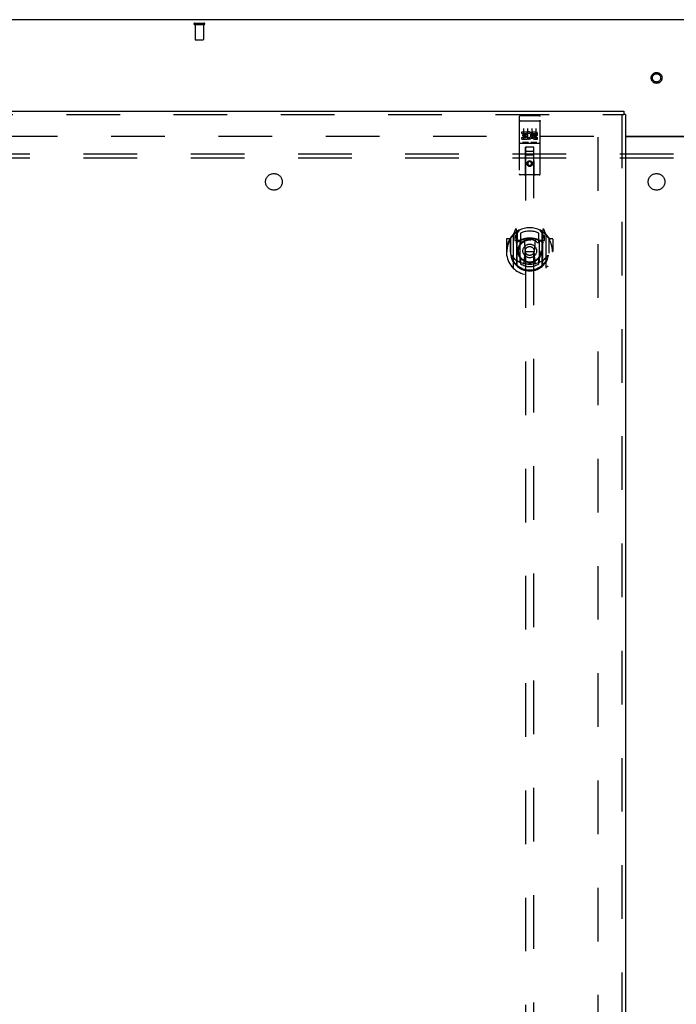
# Model space of a CAD drawing. Header units: inches. Extents: x 0 to 293, y 0 to 190.
# Tile 71 of 84: x 80 to 99, y 111 to 140. Entities that reach past the tile are written whole.
import ezdxf

# ---------------------------------------------------------------- set-up
doc = ezdxf.new("R2010")
doc.units = ezdxf.units.IN
doc.header["$LTSCALE"] = 16.12069
doc.header["$MEASUREMENT"] = 0
doc.linetypes.add('HIDDEN', pattern=[0.2, 0.1, -0.1])
doc.layers.get('0').update_dxf_attribs({"linetype": 'CONTINUOUS'})
for name, color, linetype in [('DEFAULT_2', 8, 'HIDDEN'), ('LEFTHAND_DOOR_ASSEMBLY', 7, 'CONTINUOUS'), ('SUBPANEL', 7, 'CONTINUOUS')]:
    doc.layers.add(name, color=color, linetype=linetype)

msp = doc.modelspace()

# ---------------------------------------------------------------- linework, layer by layer
at = {"color": 3, "linetype": 'Continuous'}
for p, q in [((137.729, 140.277), (60.083, 140.277)), ((97.968, 136.777), (99.843, 136.777)), ((97.968, 136.762), (99.843, 136.762))]:
    msp.add_line(p, q, dxfattribs=at)
at = {"layer": 'DEFAULT_2', "color": 8, "linetype": 'HIDDEN'}
for p, q in [((85.021, 140.173), (85.305, 140.173)), ((85.021, 140.13), (85.305, 140.13)), ((85.039, 140.13), (85.039, 139.683)), ((85.287, 140.13), (85.287, 139.683)), ((85.049, 139.673), (85.277, 139.673)), ((63.17, 136.777), (97.26, 136.777)), ((97.156, 57.756), (97.156, 136.798))]:
    msp.add_line(p, q, dxfattribs=at)
for radius in [0.164, 0.124]:
    msp.add_circle((98.906, 138.527), radius, dxfattribs=at)
for centre, radius, start, end in [((85.021, 140.151), 0.0215, 90, 270), ((85.305, 140.151), 0.0215, 270, 90), ((85.049, 139.683), 0.01, 180, 270), ((85.277, 139.683), 0.01, 270, 360)]:
    msp.add_arc(centre, radius, start, end, dxfattribs=at)
at = {"layer": 'LEFTHAND_DOOR_ASSEMBLY', "color": 3, "linetype": 'Continuous'}
for p, q in [((61.823, 137.527), (97.926, 137.527)), ((97.968, 137.423), (97.968, 57.131))]:
    msp.add_line(p, q, dxfattribs=at)
at = {"layer": 'LEFTHAND_DOOR_ASSEMBLY', "color": 8, "linetype": 'HIDDEN'}
for p, q in [((61.823, 137.423), (97.926, 137.423)), ((94.781, 137.364), (94.781, 135.639)), ((94.811, 137.394), (95.376, 137.394)), ((95.406, 135.639), (95.406, 137.364)), ((97.864, 137.423), (97.864, 57.131)), ((94.797, 137.235), (94.796, 137.235)), ((94.798, 137.235), (94.797, 137.235)), ((94.799, 137.236), (94.798, 137.235)), ((94.8, 137.236), (94.799, 137.236)), ((94.8, 137.236), (94.8, 137.236)), ((94.801, 137.236), (94.8, 137.236)), ((94.802, 137.236), (94.801, 137.236)), ((94.803, 137.236), (94.802, 137.236)), ((94.804, 137.236), (94.803, 137.236)), ((94.804, 137.236), (94.804, 137.236)), ((94.805, 137.236), (94.804, 137.236)), ((94.806, 137.236), (94.805, 137.236)), ((94.807, 137.236), (94.806, 137.236)), ((94.808, 137.236), (94.807, 137.236)), ((94.809, 137.236), (94.808, 137.236)), ((94.809, 137.236), (94.809, 137.236)), ((94.81, 137.236), (94.809, 137.236)), ((94.81, 137.236), (95.376, 137.236)), ((95.376, 137.236), (95.376, 137.236)), ((95.376, 137.236), (95.377, 137.236)), ((95.377, 137.236), (95.378, 137.236)), ((95.378, 137.236), (95.379, 137.236)), ((95.379, 137.236), (95.38, 137.236)), ((95.38, 137.236), (95.381, 137.236)), ((95.381, 137.236), (95.381, 137.236)), ((95.381, 137.236), (95.382, 137.236)), ((95.382, 137.236), (95.383, 137.236)), ((95.383, 137.236), (95.384, 137.236)), ((95.384, 137.236), (95.385, 137.236)), ((95.385, 137.236), (95.386, 137.236)), ((95.386, 137.236), (95.386, 137.236)), ((95.386, 137.236), (95.387, 137.236)), ((95.387, 137.236), (95.388, 137.235)), ((95.388, 137.235), (95.389, 137.235)), ((94.861, 136.859), (94.861, 136.901)), ((94.861, 136.901), (95.017, 136.901)), ((94.861, 136.859), (94.975, 136.859)), ((94.883, 136.774), (94.883, 136.816)), ((94.883, 136.816), (94.975, 136.816)), ((94.883, 136.774), (94.975, 136.774)), ((94.906, 137.003), (94.906, 136.697)), ((94.975, 136.816), (94.975, 136.859)), ((94.975, 136.731), (94.975, 136.774)), ((95.017, 136.724), (95.017, 136.901)), ((95.042, 136.853), (95.025, 136.892)), ((95.031, 137.003), (95.031, 136.697)), ((95.156, 137.003), (95.156, 136.697)), ((95.174, 136.859), (95.174, 136.901)), ((95.174, 136.901), (95.266, 136.901)), ((95.174, 136.859), (95.266, 136.859)), ((95.234, 136.774), (95.28, 136.774)), ((95.238, 136.815), (95.266, 136.815)), ((95.281, 137.003), (95.281, 136.697)), ((94.811, 136.566), (95.376, 136.566)), ((94.861, 136.688), (94.861, 136.731)), ((94.861, 136.731), (94.975, 136.731)), ((94.861, 136.688), (95.017, 136.688)), ((95.054, 136.582), (94.882, 136.582)), ((95.017, 136.724), (95.03, 136.742)), ((95.017, 136.688), (95.017, 136.7)), ((95.021, 136.699), (95.017, 136.7)), ((95.304, 136.582), (95.132, 136.582)), ((95.238, 136.731), (95.33, 136.731)), ((95.238, 136.688), (95.33, 136.688)), ((95.33, 136.688), (95.33, 136.731)), ((94.963, 135.639), (94.967, 136.449)), ((95.221, 136.199), (94.966, 136.199)), ((94.988, 136.449), (94.967, 136.449)), ((94.968, 136.449), (94.968, 99.448)), ((95.198, 136.449), (94.988, 136.449)), ((95.008, 136.324), (95.178, 136.324)), ((95.22, 136.449), (95.198, 136.449)), ((95.218, 99.448), (95.218, 136.449)), ((95.223, 135.639), (95.22, 136.449)), ((95.093, 136.021), (95.031, 135.985)), ((95.031, 135.985), (95.031, 135.913)), ((95.031, 135.985), (95.041, 135.979)), ((95.031, 135.913), (95.041, 135.918)), ((95.031, 135.913), (95.093, 135.877)), ((95.093, 136.009), (95.041, 135.979)), ((95.041, 135.979), (95.041, 135.918)), ((95.041, 135.918), (95.093, 135.888)), ((95.093, 136.021), (95.093, 136.009)), ((95.156, 135.985), (95.093, 136.021)), ((95.146, 135.979), (95.093, 136.009)), ((95.093, 135.888), (95.146, 135.918)), ((95.093, 135.877), (95.156, 135.913)), ((95.093, 135.877), (95.093, 135.888)), ((95.156, 135.985), (95.146, 135.979)), ((95.146, 135.918), (95.146, 135.979)), ((95.156, 135.913), (95.146, 135.918)), ((95.156, 135.913), (95.156, 135.985)), ((95.376, 135.609), (94.811, 135.609)), ((94.668, 133.975), (94.597, 133.799)), ((94.69, 133.895), (94.689, 133.895)), ((94.689, 133.895), (94.689, 133.895)), ((94.689, 133.895), (94.689, 133.895)), ((94.711, 133.891), (94.696, 133.972)), ((94.711, 132.875), (94.711, 133.891)), ((94.718, 133.844), (94.788, 133.953)), ((94.718, 132.9), (94.718, 133.903)), ((94.721, 133.878), (94.721, 133.671)), ((94.818, 133.856), (94.818, 133.604)), ((95.368, 133.604), (95.368, 133.856)), ((95.398, 133.953), (95.468, 133.844)), ((95.466, 133.671), (95.466, 133.878)), ((95.468, 132.9), (95.468, 133.903)), ((95.49, 133.972), (95.476, 133.891)), ((95.476, 133.891), (95.476, 132.875)), ((95.497, 133.895), (95.493, 133.898)), ((95.589, 133.799), (95.519, 133.975)), ((94.393, 133.678), (94.393, 133.305)), ((94.511, 133.693), (94.408, 133.693)), ((94.511, 133.693), (94.511, 133.305)), ((94.519, 133.678), (94.511, 133.693)), ((94.518, 133.716), (94.518, 133.258)), ((94.593, 133.789), (94.593, 132.821)), ((94.651, 133.784), (94.651, 133.634)), ((94.718, 133.784), (94.651, 133.784)), ((94.651, 133.634), (94.711, 133.634)), ((94.659, 133.777), (94.688, 133.731)), ((94.811, 133.633), (94.738, 133.633)), ((94.741, 133.651), (94.806, 133.651)), ((94.811, 132.992), (94.811, 133.623)), ((94.93, 133.649), (94.961, 133.305)), ((95.256, 133.649), (95.226, 133.305)), ((95.448, 133.633), (95.376, 133.633)), ((95.376, 133.623), (95.376, 132.992)), ((95.38, 133.651), (95.446, 133.651)), ((95.536, 133.784), (95.468, 133.784)), ((95.476, 133.634), (95.536, 133.634)), ((95.498, 133.731), (95.527, 133.777)), ((95.536, 133.634), (95.536, 133.784)), ((95.593, 132.821), (95.593, 133.789)), ((95.668, 133.716), (95.668, 133.258)), ((95.676, 133.693), (95.668, 133.678)), ((95.676, 133.305), (95.676, 133.693)), ((95.778, 133.693), (95.676, 133.693)), ((95.793, 133.678), (95.793, 133.305)), ((94.393, 133.305), (94.408, 133.305)), ((94.511, 133.305), (94.526, 133.305)), ((94.518, 133.258), (94.518, 133.256)), ((94.93, 132.966), (94.961, 133.305)), ((94.961, 133.305), (95.226, 133.305)), ((95.256, 132.966), (95.226, 133.305)), ((95.676, 133.305), (95.661, 133.305)), ((95.668, 133.258), (95.668, 133.256)), ((95.778, 133.305), (95.793, 133.305)), ((94.818, 133.043), (94.818, 132.94)), ((95.368, 132.94), (95.368, 133.043))]:
    msp.add_line(p, q, dxfattribs=at)
at = {"layer": 'LEFTHAND_DOOR_ASSEMBLY', "color": 7, "linetype": 'Continuous'}
for p in [(97.926, 137.527), (97.968, 137.423)]:
    msp.add_line(p, (97.926, 137.423), dxfattribs=at)
at = {"layer": 'LEFTHAND_DOOR_ASSEMBLY', "color": 8, "linetype": 'HIDDEN'}
for points in [[(94.796, 137.235), (94.796, 137.235), (94.796, 137.235), (94.795, 137.235), (94.795, 137.235), (94.795, 137.235), (94.794, 137.235), (94.794, 137.235), (94.794, 137.235), (94.793, 137.235), (94.793, 137.235), (94.793, 137.235), (94.792, 137.235), (94.792, 137.234), (94.792, 137.234), (94.791, 137.234), (94.791, 137.234), (94.791, 137.234), (94.79, 137.234), (94.79, 137.234), (94.79, 137.234), (94.789, 137.234), (94.789, 137.234), (94.789, 137.234), (94.789, 137.234), (94.788, 137.234), (94.788, 137.234), (94.788, 137.233), (94.787, 137.233), (94.787, 137.233), (94.787, 137.233), (94.787, 137.233), (94.786, 137.233), (94.786, 137.233), (94.786, 137.233), (94.786, 137.233), (94.785, 137.233), (94.785, 137.233), (94.785, 137.233), (94.785, 137.232), (94.785, 137.232), (94.784, 137.232), (94.784, 137.232), (94.784, 137.232), (94.784, 137.232), (94.784, 137.232), (94.783, 137.232), (94.783, 137.232), (94.783, 137.232), (94.783, 137.232), (94.783, 137.231), (94.783, 137.231), (94.782, 137.231), (94.782, 137.231), (94.782, 137.231), (94.782, 137.231), (94.782, 137.231), (94.782, 137.231), (94.782, 137.231), (94.782, 137.231), (94.781, 137.23), (94.781, 137.23), (94.781, 137.23), (94.781, 137.23), (94.781, 137.23), (94.781, 137.23), (94.781, 137.23), (94.781, 137.23), (94.781, 137.23), (94.781, 137.23), (94.781, 137.229), (94.781, 137.229), (94.781, 137.229), (94.781, 137.229), (94.781, 137.229), (94.781, 137.229), (94.781, 137.229), (94.781, 137.229)], [(95.389, 137.235), (95.389, 137.235), (95.39, 137.235), (95.39, 137.235), (95.39, 137.235), (95.391, 137.235), (95.391, 137.235), (95.392, 137.235), (95.392, 137.235), (95.392, 137.235), (95.393, 137.235), (95.393, 137.235), (95.393, 137.235), (95.394, 137.235), (95.394, 137.235), (95.394, 137.234), (95.395, 137.234), (95.395, 137.234), (95.395, 137.234), (95.396, 137.234), (95.396, 137.234), (95.396, 137.234), (95.397, 137.234), (95.397, 137.234), (95.397, 137.234), (95.397, 137.234), (95.398, 137.234), (95.398, 137.234), (95.398, 137.234), (95.399, 137.233), (95.399, 137.233), (95.399, 137.233), (95.399, 137.233), (95.4, 137.233), (95.4, 137.233), (95.4, 137.233), (95.4, 137.233), (95.401, 137.233), (95.401, 137.233), (95.401, 137.233), (95.401, 137.233), (95.401, 137.232), (95.402, 137.232), (95.402, 137.232), (95.402, 137.232), (95.402, 137.232), (95.402, 137.232), (95.403, 137.232), (95.403, 137.232), (95.403, 137.232), (95.403, 137.232), (95.403, 137.232), (95.403, 137.231), (95.404, 137.231), (95.404, 137.231), (95.404, 137.231), (95.404, 137.231), (95.404, 137.231), (95.404, 137.231), (95.404, 137.231), (95.405, 137.231), (95.405, 137.231), (95.405, 137.23), (95.405, 137.23), (95.405, 137.23), (95.405, 137.23), (95.405, 137.23), (95.405, 137.23), (95.405, 137.23), (95.405, 137.23), (95.405, 137.23), (95.405, 137.23), (95.405, 137.229), (95.406, 137.229), (95.406, 137.229), (95.406, 137.229), (95.406, 137.229), (95.406, 137.229), (95.406, 137.229), (95.406, 137.229)], [(94.882, 136.582), (94.882, 136.582), (94.882, 136.582), (94.882, 136.582), (94.881, 136.582), (94.881, 136.582), (94.881, 136.582), (94.881, 136.582), (94.881, 136.582), (94.88, 136.582), (94.88, 136.582), (94.88, 136.582), (94.88, 136.582), (94.88, 136.582), (94.88, 136.582), (94.879, 136.582), (94.879, 136.582), (94.879, 136.582), (94.879, 136.582), (94.879, 136.582), (94.879, 136.582), (94.878, 136.582), (94.878, 136.582), (94.878, 136.582), (94.878, 136.583), (94.878, 136.583), (94.878, 136.583), (94.878, 136.583), (94.877, 136.583), (94.877, 136.583), (94.877, 136.583), (94.877, 136.583), (94.877, 136.583), (94.877, 136.583), (94.877, 136.583), (94.877, 136.583), (94.877, 136.583), (94.876, 136.583), (94.876, 136.583), (94.876, 136.583), (94.876, 136.583), (94.876, 136.583), (94.876, 136.583), (94.876, 136.583), (94.876, 136.583), (94.876, 136.583), (94.876, 136.583)], [(95.061, 136.583), (95.061, 136.583), (95.06, 136.583), (95.06, 136.583), (95.06, 136.583), (95.06, 136.583), (95.06, 136.583), (95.06, 136.583), (95.06, 136.583), (95.06, 136.583), (95.06, 136.583), (95.06, 136.583), (95.059, 136.583), (95.059, 136.583), (95.059, 136.583), (95.059, 136.583), (95.059, 136.583), (95.059, 136.583), (95.059, 136.583), (95.059, 136.583), (95.058, 136.583), (95.058, 136.583), (95.058, 136.583), (95.058, 136.582), (95.058, 136.582), (95.058, 136.582), (95.058, 136.582), (95.057, 136.582), (95.057, 136.582), (95.057, 136.582), (95.057, 136.582), (95.057, 136.582), (95.057, 136.582), (95.057, 136.582), (95.056, 136.582), (95.056, 136.582), (95.056, 136.582), (95.056, 136.582), (95.056, 136.582), (95.055, 136.582), (95.055, 136.582), (95.055, 136.582), (95.055, 136.582), (95.055, 136.582), (95.054, 136.582), (95.054, 136.582)], [(95.132, 136.582), (95.132, 136.582), (95.132, 136.582), (95.132, 136.582), (95.131, 136.582), (95.131, 136.582), (95.131, 136.582), (95.131, 136.582), (95.131, 136.582), (95.13, 136.582), (95.13, 136.582), (95.13, 136.582), (95.13, 136.582), (95.13, 136.582), (95.13, 136.582), (95.129, 136.582), (95.129, 136.582), (95.129, 136.582), (95.129, 136.582), (95.129, 136.582), (95.129, 136.582), (95.128, 136.582), (95.128, 136.582), (95.128, 136.582), (95.128, 136.583), (95.128, 136.583), (95.128, 136.583), (95.128, 136.583), (95.127, 136.583), (95.127, 136.583), (95.127, 136.583), (95.127, 136.583), (95.127, 136.583), (95.127, 136.583), (95.127, 136.583), (95.127, 136.583), (95.127, 136.583), (95.126, 136.583), (95.126, 136.583), (95.126, 136.583), (95.126, 136.583), (95.126, 136.583), (95.126, 136.583), (95.126, 136.583), (95.126, 136.583), (95.126, 136.583), (95.126, 136.583)], [(95.311, 136.583), (95.311, 136.583), (95.31, 136.583), (95.31, 136.583), (95.31, 136.583), (95.31, 136.583), (95.31, 136.583), (95.31, 136.583), (95.31, 136.583), (95.31, 136.583), (95.31, 136.583), (95.31, 136.583), (95.309, 136.583), (95.309, 136.583), (95.309, 136.583), (95.309, 136.583), (95.309, 136.583), (95.309, 136.583), (95.309, 136.583), (95.309, 136.583), (95.308, 136.583), (95.308, 136.583), (95.308, 136.583), (95.308, 136.582), (95.308, 136.582), (95.308, 136.582), (95.308, 136.582), (95.307, 136.582), (95.307, 136.582), (95.307, 136.582), (95.307, 136.582), (95.307, 136.582), (95.307, 136.582), (95.307, 136.582), (95.306, 136.582), (95.306, 136.582), (95.306, 136.582), (95.306, 136.582), (95.306, 136.582), (95.305, 136.582), (95.305, 136.582), (95.305, 136.582), (95.305, 136.582), (95.305, 136.582), (95.304, 136.582), (95.304, 136.582)], [(94.548, 133.744), (94.548, 133.745), (94.549, 133.746), (94.55, 133.746), (94.551, 133.747), (94.551, 133.748), (94.552, 133.749), (94.553, 133.75), (94.553, 133.75), (94.554, 133.751), (94.555, 133.752), (94.556, 133.753), (94.557, 133.753), (94.557, 133.754), (94.558, 133.755), (94.559, 133.755), (94.56, 133.756), (94.561, 133.757), (94.561, 133.757), (94.562, 133.758), (94.563, 133.759), (94.564, 133.759), (94.565, 133.76), (94.566, 133.76), (94.566, 133.761), (94.567, 133.761), (94.568, 133.762), (94.569, 133.763), (94.57, 133.763), (94.571, 133.764), (94.572, 133.764), (94.573, 133.764), (94.574, 133.765), (94.575, 133.765), (94.576, 133.766)], [(95.611, 133.766), (95.612, 133.765), (95.613, 133.765), (95.613, 133.764), (95.614, 133.764), (95.615, 133.764), (95.616, 133.763), (95.617, 133.763), (95.618, 133.762), (95.619, 133.761), (95.62, 133.761), (95.621, 133.76), (95.621, 133.76), (95.622, 133.759), (95.623, 133.759), (95.624, 133.758), (95.625, 133.757), (95.626, 133.757), (95.626, 133.756), (95.627, 133.755), (95.628, 133.755), (95.629, 133.754), (95.63, 133.753), (95.63, 133.753), (95.631, 133.752), (95.632, 133.751), (95.633, 133.75), (95.634, 133.75), (95.634, 133.749), (95.635, 133.748), (95.636, 133.747), (95.636, 133.746), (95.637, 133.746), (95.638, 133.745), (95.638, 133.744)], [(94.561, 133.192), (94.564, 133.186), (94.567, 133.181), (94.57, 133.177), (94.573, 133.172), (94.575, 133.168), (94.578, 133.163), (94.581, 133.159), (94.583, 133.155), (94.586, 133.152), (94.588, 133.148), (94.591, 133.145), (94.593, 133.141), (94.596, 133.138), (94.598, 133.135), (94.6, 133.132), (94.602, 133.129), (94.605, 133.126), (94.607, 133.124), (94.609, 133.121), (94.611, 133.119), (94.613, 133.116), (94.615, 133.114), (94.617, 133.112), (94.619, 133.11), (94.621, 133.108), (94.622, 133.106), (94.624, 133.104), (94.626, 133.102), (94.628, 133.1), (94.629, 133.099), (94.631, 133.097), (94.633, 133.096), (94.634, 133.094), (94.636, 133.093), (94.637, 133.091), (94.639, 133.09)], [(95.281, 132.948), (95.276, 132.947), (95.27, 132.945), (95.265, 132.944), (95.259, 132.943), (95.254, 132.941), (95.249, 132.94), (95.243, 132.939), (95.238, 132.938), (95.232, 132.937), (95.227, 132.935), (95.221, 132.934), (95.216, 132.933), (95.21, 132.932), (95.205, 132.932), (95.199, 132.931), (95.194, 132.93), (95.188, 132.929), (95.182, 132.928), (95.177, 132.928), (95.171, 132.927), (95.166, 132.926), (95.16, 132.926), (95.155, 132.925), (95.149, 132.925), (95.143, 132.924), (95.138, 132.924), (95.132, 132.924), (95.127, 132.923), (95.121, 132.923), (95.115, 132.923), (95.11, 132.923), (95.104, 132.923), (95.099, 132.923), (95.093, 132.923), (95.088, 132.923), (95.082, 132.923), (95.076, 132.923), (95.071, 132.923), (95.065, 132.923), (95.06, 132.923), (95.054, 132.924), (95.048, 132.924), (95.043, 132.924), (95.037, 132.925), (95.032, 132.925), (95.026, 132.926), (95.02, 132.926), (95.015, 132.927), (95.009, 132.928), (95.004, 132.928), (94.998, 132.929), (94.993, 132.93), (94.987, 132.931), (94.982, 132.932), (94.976, 132.932), (94.971, 132.933), (94.965, 132.934), (94.96, 132.935), (94.954, 132.937), (94.949, 132.938), (94.943, 132.939), (94.938, 132.94), (94.932, 132.941), (94.927, 132.943), (94.921, 132.944), (94.916, 132.945), (94.911, 132.947), (94.905, 132.948)], [(95.547, 133.09), (95.549, 133.091), (95.55, 133.093), (95.552, 133.094), (95.554, 133.096), (95.555, 133.097), (95.557, 133.099), (95.559, 133.1), (95.56, 133.102), (95.562, 133.104), (95.564, 133.106), (95.566, 133.108), (95.568, 133.11), (95.569, 133.112), (95.571, 133.114), (95.573, 133.116), (95.575, 133.119), (95.577, 133.121), (95.58, 133.124), (95.582, 133.126), (95.584, 133.129), (95.586, 133.132), (95.588, 133.135), (95.591, 133.138), (95.593, 133.141), (95.595, 133.144), (95.598, 133.148), (95.6, 133.152), (95.603, 133.155), (95.605, 133.159), (95.608, 133.163), (95.611, 133.168), (95.614, 133.172), (95.617, 133.177), (95.619, 133.181), (95.622, 133.186), (95.626, 133.192)], [(94.576, 132.844), (94.575, 132.845), (94.574, 132.845), (94.573, 132.846), (94.572, 132.846), (94.571, 132.847), (94.57, 132.847), (94.569, 132.848), (94.568, 132.848), (94.567, 132.849), (94.566, 132.849), (94.566, 132.85), (94.565, 132.85), (94.564, 132.851), (94.563, 132.852), (94.562, 132.852), (94.561, 132.853), (94.561, 132.854), (94.56, 132.854), (94.559, 132.855), (94.558, 132.856), (94.557, 132.856), (94.557, 132.857), (94.556, 132.858), (94.555, 132.858), (94.554, 132.859), (94.553, 132.86), (94.553, 132.861), (94.552, 132.861), (94.551, 132.862), (94.551, 132.863), (94.55, 132.864), (94.549, 132.865), (94.548, 132.865), (94.548, 132.866)], [(95.638, 132.866), (95.638, 132.865), (95.637, 132.865), (95.636, 132.864), (95.636, 132.863), (95.635, 132.862), (95.634, 132.861), (95.634, 132.861), (95.633, 132.86), (95.632, 132.859), (95.631, 132.858), (95.63, 132.858), (95.63, 132.857), (95.629, 132.856), (95.628, 132.856), (95.627, 132.855), (95.626, 132.854), (95.626, 132.854), (95.625, 132.853), (95.624, 132.852), (95.623, 132.852), (95.622, 132.851), (95.621, 132.85), (95.621, 132.85), (95.62, 132.849), (95.619, 132.849), (95.618, 132.848), (95.617, 132.848), (95.616, 132.847), (95.615, 132.847), (95.614, 132.846), (95.613, 132.846), (95.613, 132.845), (95.612, 132.845), (95.611, 132.844)]]:
    msp.add_lwpolyline(points, dxfattribs=at)
for centre, radius in [((95.093, 135.949), 0.085), ((95.093, 135.949), 0.0845), ((95.093, 133.323), 0.35), ((95.093, 133.323), 0.335), ((95.093, 133.323), 0.205), ((95.093, 133.323), 0.133)]:
    msp.add_circle(centre, radius, dxfattribs=at)
for centre, radius, start, end in [((94.811, 137.364), 0.03, 90, 180), ((95.376, 137.364), 0.03, 0, 90), ((95.067, 136.795), 0.107, 244.2636, 113.4027), ((95.067, 136.795), 0.0639, 234.8895, 113.4026), ((95.238, 136.752), 0.0635, 90, 270), ((95.238, 136.752), 0.0219, 100.307, 270), ((95.266, 136.837), 0.0644, 282.2995, 90.0775), ((95.266, 136.837), 0.0219, 269.9011, 90), ((94.811, 136.536), 0.03, 90, 180), ((95.376, 136.536), 0.03, 0, 90), ((95.008, 136.409), 0.04, 90, 180), ((95.008, 136.364), 0.04, 180, 270), ((95.178, 136.409), 0.04, 0, 90), ((95.178, 136.364), 0.04, 270, 360), ((94.811, 135.639), 0.03, 180, 270), ((94.933, 135.639), 0.03, 270, 360), ((95.253, 135.639), 0.03, 180, 270), ((95.376, 135.639), 0.03, 270, 360), ((95.093, 133.305), 0.7, 125.5126, 54.4874), ((95.093, 133.323), 0.7, 35.2961, 144.7039), ((94.682, 133.969), 0.015, 10, 158.1959), ((94.698, 133.859), 0.02, 0, 125.5126), ((94.701, 133.878), 0.02, 0, 125.2543), ((94.738, 133.903), 0.02, 121.4688, 179.9992), ((95.093, 133.323), 0.6, 62.7204, 117.2796), ((95.448, 133.903), 0.02, 0, 58.5295), ((95.486, 133.878), 0.02, 54.7457, 180), ((95.488, 133.859), 0.02, 54.4874, 180), ((95.505, 133.969), 0.015, 21.8041, 170), ((94.408, 133.678), 0.015, 90, 180), ((95.093, 133.305), 0.685, 146.9885, 180), ((94.538, 133.716), 0.02, 144.7039, 180), ((94.608, 133.789), 0.015, 135.0748, 180), ((94.663, 133.779), 0.005, 90, 212.6792), ((95.093, 132.993), 0.7, 53.2319, 126.7681), ((94.53, 133.629), 0.188, 0, 32.6792), ((94.738, 133.653), 0.02, 180, 270), ((94.741, 133.671), 0.02, 180, 270), ((94.806, 133.671), 0.02, 270, 293.464), ((94.826, 133.623), 0.015, 112.9863, 180), ((95.093, 133.011), 0.7, 66.536, 113.464), ((94.848, 133.604), 0.03, 180, 311.1261), ((95.093, 133.323), 0.343, 48.8739, 131.1261), ((94.91, 133.648), 0.02, 5.0796, 105.6131), ((95.276, 133.648), 0.02, 74.3869, 174.9204), ((95.338, 133.604), 0.03, 228.8739, 360), ((95.361, 133.623), 0.015, 0, 67.0137), ((95.38, 133.671), 0.02, 246.536, 270), ((95.446, 133.671), 0.02, 270, 360), ((95.448, 133.653), 0.02, 270, 360), ((95.656, 133.629), 0.188, 147.3208, 180), ((95.523, 133.779), 0.005, 327.3208, 90), ((95.578, 133.789), 0.015, 0, 44.9252), ((95.648, 133.716), 0.02, 0, 35.2961), ((95.093, 133.305), 0.685, 0, 33.0115), ((95.778, 133.678), 0.015, 0, 90), ((95.093, 133.308), 0.583, 180.2464, 359.7536), ((94.538, 133.258), 0.02, 180, 187.6622), ((95.093, 133.333), 0.58, 187.6622, 352.3378), ((95.648, 133.258), 0.02, 352.3378, 360), ((95.093, 133.623), 0.7, 229.529, 310.471), ((94.826, 132.992), 0.015, 180, 247.0137), ((94.848, 133.043), 0.03, 48.8739, 180), ((95.093, 133.333), 0.48, 235.0461, 304.9539), ((95.093, 133.323), 0.343, 228.8739, 311.1261), ((94.911, 132.968), 0.02, 254.4248, 354.9204), ((95.276, 132.968), 0.02, 185.0796, 285.5752), ((95.338, 133.043), 0.03, 0, 131.1261), ((95.361, 132.992), 0.015, 292.9863, 360), ((94.608, 132.821), 0.015, 180, 224.9252), ((94.726, 132.875), 0.015, 180, 229.6413), ((94.738, 132.9), 0.02, 180, 230.6594), ((95.448, 132.9), 0.02, 309.3378, 359.9984), ((95.461, 132.875), 0.015, 310.3587, 360), ((95.578, 132.821), 0.015, 315.0748, 360)]:
    msp.add_arc(centre, radius, start, end, dxfattribs=at)
at = {"layer": 'SUBPANEL', "color": 8, "linetype": 'HIDDEN'}
for p, q in [((65.562, 136.245), (132.249, 136.245)), ((65.562, 136.12), (132.249, 136.12))]:
    msp.add_line(p, q, dxfattribs=at)
for centre in [(87.406, 135.402), (98.906, 135.402)]:
    msp.add_circle(centre, 0.25, dxfattribs=at)

doc.saveas('drawing.dxf')
